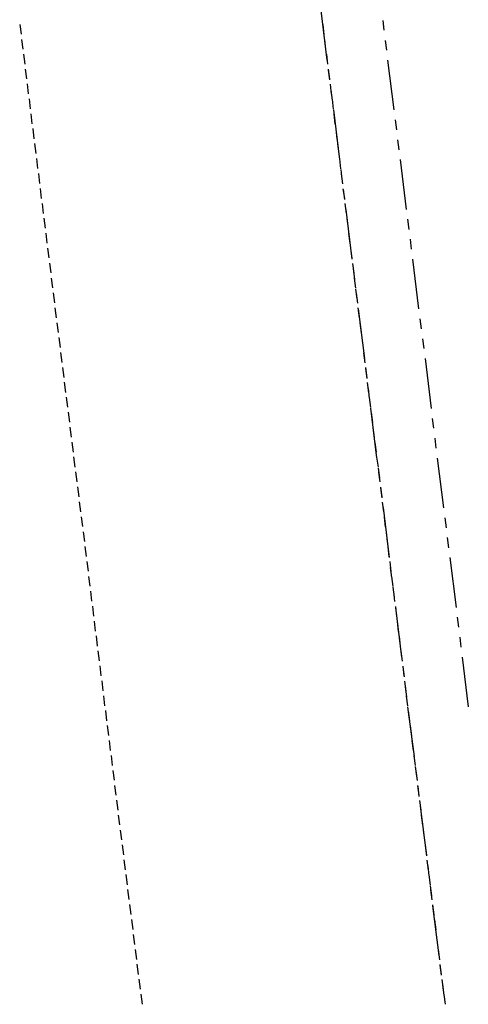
# Model space of a CAD drawing. Header units: feet. Extents: x -79 to 198, y -22 to 181.
# Tile 103 of 203: x 138 to 160, y 27 to 76. Entities that reach past the tile are written whole.
import ezdxf

# ---------------------------------------------------------------- set-up
doc = ezdxf.new("R2010")
doc.units = ezdxf.units.FT
doc.layers.add('A-LINEA', color=7, linetype='CONTINUOUS')

msp = doc.modelspace()

# ---------------------------------------------------------------- linework, layer by layer
at = {"layer": 'A-LINEA'}
for p, q in [((152.8133, 76.2444), (153.12, 73.7644)), ((155.9067, 75.7511), (155.96, 75.2578)), ((137.7867, 75.5511), (137.8533, 75.0578)), ((152.9067, 75.5378), (152.96, 75.0444)), ((137.88, 74.8044), (137.9467, 74.3111)), ((153, 74.8044), (153.0533, 74.2978)), ((156.0267, 74.7511), (156.0933, 74.2578)), ((137.9733, 74.0711), (138.04, 73.5644)), ((153.0933, 74.0578), (153.1467, 73.5644)), ((156.1467, 73.7644), (156.4533, 71.2844)), ((138.0667, 73.3244), (138.12, 72.8311)), ((153.1867, 73.3111), (153.24, 72.8178)), ((153.1867, 73.2711), (153.2533, 72.7778)), ((138.16, 72.5778), (138.2133, 72.0844)), ((153.28, 72.5644), (153.3333, 72.0711)), ((153.3067, 72.2711), (153.3733, 71.7778)), ((138.2533, 71.8311), (138.3067, 71.3378)), ((153.3733, 71.8178), (153.4267, 71.3244)), ((153.44, 71.2844), (153.7467, 68.8044)), ((138.3467, 71.0844), (138.4, 70.5911)), ((153.4667, 71.0711), (153.52, 70.5778)), ((156.52, 70.7911), (156.5867, 70.2844)), ((138.44, 70.3511), (138.4933, 69.8444)), ((153.56, 70.3378), (153.6133, 69.8311)), ((156.64, 69.7911), (156.7067, 69.2978)), ((138.5333, 69.6044), (138.5867, 69.1111)), ((153.6533, 69.5911), (153.7067, 69.0978)), ((138.6267, 68.8578), (138.68, 68.3644)), ((153.7467, 68.8444), (153.8, 68.3511)), ((156.7733, 68.8044), (157.08, 66.3244)), ((153.8133, 68.3111), (153.8667, 67.8178)), ((138.72, 68.1111), (138.7733, 67.6178)), ((153.8267, 68.0978), (153.8933, 67.6044)), ((138.8133, 67.3644), (138.8667, 66.8711)), ((153.92, 67.3511), (153.9867, 66.8578)), ((153.9333, 67.3111), (153.9867, 66.8178)), ((138.9067, 66.6178), (138.96, 66.1244)), ((154.0133, 66.6178), (154.08, 66.1111)), ((154.0533, 66.3244), (154.36, 63.8444)), ((139, 65.8844), (139.0533, 65.3778)), ((154.1067, 65.8711), (154.1733, 65.3644)), ((157.1467, 65.8311), (157.2, 65.3244)), ((139.0933, 65.1378), (139.1467, 64.6444)), ((154.2, 65.1244), (154.2667, 64.6311)), ((157.2667, 64.8311), (157.32, 64.3378)), ((139.1733, 64.3911), (139.24, 63.8978)), ((154.2933, 64.3778), (154.36, 63.8844)), ((139.2667, 63.6444), (139.3333, 63.1511)), ((154.3867, 63.6311), (154.4533, 63.1378)), ((157.3867, 63.8444), (157.6933, 61.3644)), ((139.36, 62.8978), (139.4267, 62.4044)), ((154.4267, 63.3511), (154.4933, 62.8444)), ((154.48, 62.8844), (154.5467, 62.3911)), ((139.4533, 62.1644), (139.52, 61.6578)), ((154.5467, 62.3511), (154.6133, 61.8578)), ((154.5733, 62.1511), (154.64, 61.6444)), ((139.5467, 61.4178), (139.6133, 60.9111)), ((154.6667, 61.4044), (154.7333, 60.9111)), ((154.68, 61.3644), (154.9867, 58.8844)), ((139.64, 60.6711), (139.7067, 60.1778)), ((154.76, 60.6578), (154.8267, 60.1644)), ((157.76, 60.8578), (157.8267, 60.3644)), ((139.7333, 59.9244), (139.8, 59.4311)), ((154.8533, 59.9111), (154.92, 59.4178)), ((157.88, 59.8711), (157.9467, 59.3778)), ((139.8267, 59.1778), (139.8933, 58.6844)), ((154.9467, 59.1644), (155.0133, 58.6711)), ((158.0133, 58.8844), (158.32, 56.3911)), ((139.92, 58.4311), (139.9867, 57.9378)), ((155.04, 58.4311), (155.1067, 57.9244)), ((155.04, 58.3911), (155.1067, 57.8844)), ((140.0133, 57.6978), (140.08, 57.1911)), ((155.1333, 57.6844), (155.2, 57.1778)), ((155.1733, 57.3911), (155.2267, 56.8978)), ((140.1067, 56.9511), (140.1733, 56.4578)), ((155.2267, 56.9378), (155.2933, 56.4444)), ((140.2, 56.2044), (140.2667, 55.7111)), ((155.2933, 56.4044), (155.6, 53.9244)), ((155.32, 56.1911), (155.3867, 55.6978)), ((158.3733, 55.8978), (158.44, 55.4044)), ((140.2933, 55.4578), (140.36, 54.9644)), ((155.4133, 55.4444), (155.48, 54.9511)), ((140.3867, 54.7111), (140.4533, 54.2178)), ((155.5067, 54.6978), (155.5733, 54.2044)), ((158.5067, 54.9111), (158.56, 54.4178)), ((140.48, 53.9778), (140.5467, 53.4711)), ((155.6, 53.9644), (155.6667, 53.4578)), ((158.6267, 53.9111), (158.9333, 51.4311)), ((140.5733, 53.2311), (140.64, 52.7244)), ((155.6667, 53.4178), (155.7333, 52.9244)), ((155.6933, 53.2178), (155.76, 52.7244)), ((140.6667, 52.4844), (140.7333, 51.9911)), ((155.7867, 52.4711), (155.8533, 51.9778)), ((155.7867, 52.4311), (155.8533, 51.9378)), ((140.76, 51.7378), (140.8267, 51.2444)), ((155.88, 51.7244), (155.9333, 51.2311)), ((155.92, 51.4444), (156.2267, 48.9511)), ((140.8533, 50.9911), (140.92, 50.4978)), ((155.9733, 50.9778), (156.0267, 50.4844)), ((159, 50.9378), (159.0667, 50.4444)), ((140.9467, 50.2444), (141.0133, 49.7511)), ((156.0667, 50.2311), (156.12, 49.7378)), ((159.12, 49.9511), (159.1867, 49.4444)), ((141.04, 49.5111), (141.1067, 49.0044)), ((156.16, 49.4978), (156.2133, 48.9911)), ((141.1333, 48.7644), (141.2, 48.2711)), ((156.2533, 48.7511), (156.3067, 48.2578)), ((159.2533, 48.9511), (159.56, 46.4711)), ((156.28, 48.4578), (156.3467, 47.9644)), ((141.2267, 48.0178), (141.28, 47.5244)), ((156.3467, 48.0044), (156.4, 47.5111)), ((141.32, 47.2711), (141.3733, 46.7778)), ((156.4133, 47.4711), (156.4667, 46.9778)), ((156.44, 47.2578), (156.4933, 46.7644)), ((141.4133, 46.5244), (141.4667, 46.0311)), ((156.5333, 46.5111), (156.5867, 46.0178)), ((156.5333, 46.4711), (156.84, 43.9911)), ((141.5067, 45.7778), (141.56, 45.2844)), ((156.6267, 45.7778), (156.68, 45.2711)), ((159.6133, 45.9778), (159.68, 45.4844)), ((141.6, 45.0444), (141.6533, 44.5378)), ((156.72, 45.0311), (156.7733, 44.5378)), ((159.7467, 44.9911), (159.8, 44.4844)), ((141.6933, 44.2978), (141.7467, 43.8044)), ((156.8133, 44.2844), (156.8667, 43.7911)), ((159.8667, 43.9911), (160.1733, 41.5111)), ((141.7867, 43.5511), (141.84, 43.0578)), ((156.9067, 43.5378), (156.96, 43.0444)), ((156.9067, 43.4978), (156.9733, 43.0044)), ((141.88, 42.8044), (141.9333, 42.3111)), ((156.9867, 42.7911), (157.0533, 42.2978)), ((157.0267, 42.5111), (157.0933, 42.0044)), ((141.9733, 42.0578), (142.0267, 41.5644)), ((157.08, 42.0444), (157.1467, 41.5511)), ((142.0667, 41.3244), (142.12, 40.8178)), ((157.1467, 41.5111), (157.4667, 39.0311)), ((157.1733, 41.3111), (157.24, 40.8044)), ((142.16, 40.5778), (142.2133, 40.0844)), ((157.2667, 40.5644), (157.3333, 40.0711)), ((142.2533, 39.8311), (142.3067, 39.3378)), ((157.36, 39.8178), (157.4267, 39.3244)), ((142.3467, 39.0844), (142.4, 38.5911)), ((157.4533, 39.0711), (157.52, 38.5778)), ((142.4267, 38.3378), (142.4933, 37.8444)), ((157.52, 38.5378), (157.5867, 38.0444)), ((157.5467, 38.3244), (157.6133, 37.8311)), ((142.52, 37.5911), (142.5867, 37.0978)), ((157.64, 37.5911), (157.7067, 37.0844)), ((157.6533, 37.5511), (157.7067, 37.0444)), ((142.6133, 36.8578), (142.68, 36.3511)), ((157.7333, 36.8444), (157.8, 36.3511)), ((157.7733, 36.5511), (158.08, 34.0711)), ((142.7067, 36.1111), (142.7733, 35.6178)), ((157.8267, 36.0978), (157.8933, 35.6044)), ((142.8, 35.3644), (142.8667, 34.8711)), ((157.92, 35.3511), (157.9867, 34.8578)), ((142.8933, 34.6178), (142.96, 34.1244)), ((158.0133, 34.6044), (158.08, 34.1111)), ((142.9867, 33.8711), (143.0533, 33.3778)), ((158.1067, 33.8578), (158.1733, 33.3644)), ((158.1467, 33.5778), (158.2, 33.0844)), ((143.08, 33.1378), (143.1467, 32.6311)), ((158.2, 33.1244), (158.2667, 32.6178)), ((158.2667, 32.5778), (158.3333, 32.0844)), ((143.1733, 32.3911), (143.24, 31.8978)), ((158.2933, 32.3778), (158.36, 31.8844)), ((143.2667, 31.6444), (143.3333, 31.1511)), ((158.3867, 31.6311), (158.4533, 31.1378)), ((158.3867, 31.5911), (158.7067, 29.1111)), ((143.36, 30.8978), (143.4267, 30.4044)), ((158.48, 30.8844), (158.5467, 30.3911)), ((143.4533, 30.1511), (143.52, 29.6578)), ((158.5733, 30.1378), (158.64, 29.6444)), ((143.5467, 29.4044), (143.6133, 28.9111)), ((158.6667, 29.4044), (158.7333, 28.8978)), ((143.64, 28.6711), (143.7067, 28.1644)), ((158.76, 28.6578), (158.8267, 28.1644)), ((158.76, 28.6178), (158.8267, 28.1244)), ((143.7333, 27.9244), (143.8, 27.4311)), ((158.8533, 27.9111), (158.92, 27.4178)), ((158.8933, 27.6178), (158.9467, 27.1244)), ((143.8267, 27.1778), (143.8933, 26.6844)), ((158.9467, 27.1644), (159.0133, 26.6711))]:
    msp.add_line(p, q, dxfattribs=at)

doc.saveas('drawing.dxf')
